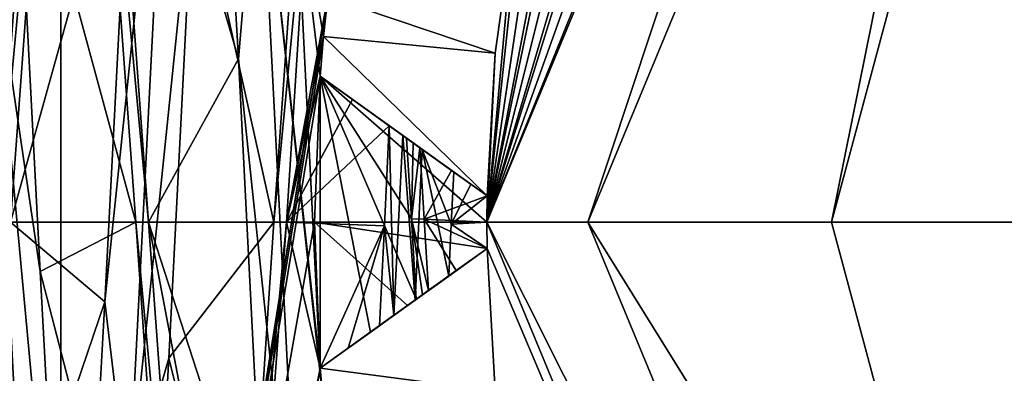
# Model space of a CAD drawing. Header units: millimetres. Extents: x -94 to 205, y -120 to 508.
# Tile 39 of 161: x -6.36 to -3.5, y -0.44 to 0.59. Entities that reach past the tile are written whole.
import ezdxf

# ---------------------------------------------------------------- set-up
doc = ezdxf.new("R2010")
doc.units = ezdxf.units.MM
doc.header["$LTSCALE"] = 65.185185
for name, color, linetype in [('100', 7, 'CONTINUOUS'), ('101', 7, 'CONTINUOUS'), ('24', 7, 'CONTINUOUS'), ('26', 7, 'CONTINUOUS'), ('28', 7, 'CONTINUOUS'), ('313', 7, 'CONTINUOUS'), ('772', 7, 'CONTINUOUS'), ('774', 7, 'CONTINUOUS'), ('775', 7, 'CONTINUOUS'), ('776', 7, 'CONTINUOUS'), ('777', 7, 'CONTINUOUS'), ('849', 7, 'CONTINUOUS'), ('856', 7, 'CONTINUOUS'), ('874', 7, 'CONTINUOUS'), ('894', 7, 'CONTINUOUS'), ('895', 7, 'CONTINUOUS'), ('896', 7, 'CONTINUOUS'), ('897', 7, 'CONTINUOUS'), ('917', 7, 'CONTINUOUS'), ('918', 7, 'CONTINUOUS'), ('920', 7, 'CONTINUOUS'), ('936', 7, 'CONTINUOUS'), ('95', 7, 'CONTINUOUS'), ('963', 7, 'CONTINUOUS'), ('97', 7, 'CONTINUOUS'), ('972', 7, 'CONTINUOUS'), ('979', 7, 'CONTINUOUS'), ('98', 7, 'CONTINUOUS'), ('99', 7, 'CONTINUOUS')]:
    doc.layers.add(name, color=color, linetype=linetype)

msp = doc.modelspace()

# ---------------------------------------------------------------- linework, layer by layer
at = {"layer": '100', "linetype": 'CONTINUOUS'}
for points in [[(-4.9994, 0.0763, 55), (-4.9994, 0.0763, 51.3912), (-5.4837, 0.4234, 55), (-4.9994, 0.0763, 55)], [(-5.4837, 0.4234, 55), (-4.9994, 0.0763, 51.3912), (-5.4837, 0.4234, 51.4458), (-5.4837, 0.4234, 55)], [(-5.4837, 0.4234, 51.4458), (-4.9994, 0.0763, 51.3912), (-5.3524, 0.3293, 51.2576), (-5.4837, 0.4234, 51.4458)], [(-5.3524, 0.3293, 51.2576), (-4.9994, 0.0763, 51.3912), (-5.1023, 0.1501, 51.2328), (-5.3524, 0.3293, 51.2576)], [(-5.2332, 0.2439, 51.0858), (-5.3524, 0.3293, 51.2576), (-5.214, 0.2301, 51.0874), (-5.2332, 0.2439, 51.0858)], [(-5.214, 0.2301, 51.0874), (-5.3524, 0.3293, 51.2576), (-5.1948, 0.2163, 51.0888), (-5.214, 0.2301, 51.0874)], [(-5.1948, 0.2163, 51.0888), (-5.3524, 0.3293, 51.2576), (-5.1023, 0.1501, 51.2328), (-5.1948, 0.2163, 51.0888)]]:
    msp.add_3dface(points, dxfattribs=at)
at = {"layer": '101', "linetype": 'CONTINUOUS'}
for points in [[(-5.4609, 0.6546, 55), (-5.4735, 0.5391, 55), (-5.4609, 0.6546, 51.3361), (-5.4609, 0.6546, 55)], [(-5.4609, 0.6546, 51.3361), (-5.4735, 0.5391, 55), (-5.4735, 0.539, 51.3964), (-5.4609, 0.6546, 51.3361)], [(-5.4735, 0.5391, 55), (-5.4837, 0.4234, 55), (-5.4735, 0.539, 51.3964), (-5.4735, 0.5391, 55)], [(-5.4837, 0.4234, 55), (-5.4837, 0.4234, 51.4458), (-5.4735, 0.539, 51.3964), (-5.4837, 0.4234, 55)]]:
    msp.add_3dface(points, dxfattribs=at)
at = {"layer": '24', "linetype": 'CONTINUOUS'}
for points in [[(-23.5, 0, 71), (23.5, 0, 71), (19.0165, 13.8066, 71), (-23.5, 0, 71)], [(-19.0165, 13.8066, 71), (-23.5, 0, 71), (19.0165, 13.8066, 71), (-19.0165, 13.8066, 71)], [(-19.0165, -13.8066, 71), (23.5, 0, 71), (-23.5, 0, 71), (-19.0165, -13.8066, 71)], [(19.0165, -13.8066, 71), (23.5, 0, 71), (-19.0165, -13.8066, 71), (19.0165, -13.8066, 71)]]:
    msp.add_3dface(points, dxfattribs=at)
at = {"layer": '26', "linetype": 'CONTINUOUS'}
for points in [[(-6.7762, 3.6771, 43), (-6.2361, 4.1667, 43), (-6.7762, -3.6771, 43), (-6.7762, 3.6771, 43)], [(-6.7762, -3.6771, 43), (-6.2361, 4.1667, 43), (-6.2361, -4.1667, 43), (-6.7762, -3.6771, 43)], [(-6.2361, -4.1667, 43), (-6.2361, 4.1667, 43), (-5.3943, 1.073, 43), (-6.2361, -4.1667, 43)], [(-5.4609, 0.6546, 43), (-6.2361, -4.1667, 43), (-5.3943, 1.073, 43), (-5.4609, 0.6546, 43)], [(-5.4735, 0.5391, 43), (-6.2361, -4.1667, 43), (-5.4609, 0.6546, 43), (-5.4735, 0.5391, 43)], [(-5.4837, 0.4234, 43), (-6.2361, -4.1667, 43), (-5.4735, 0.5391, 43), (-5.4837, 0.4234, 43)], [(-5.5, 0, 43), (-6.2361, -4.1667, 43), (-5.4837, 0.4234, 43), (-5.5, 0, 43)], [(-5.4837, -0.4234, 43), (-6.2361, -4.1667, 43), (-5.5, 0, 43), (-5.4837, -0.4234, 43)], [(-5.4735, -0.5391, 43), (-6.2361, -4.1667, 43), (-5.4837, -0.4234, 43), (-5.4735, -0.5391, 43)]]:
    msp.add_3dface(points, dxfattribs=at)
at = {"layer": '28', "linetype": 'CONTINUOUS'}
for points in [[(-3.5355, 3.5355, 68), (-5, 0, 68), (-3.5891, 3.4811, 55), (-3.5355, 3.5355, 68)], [(-3.5891, 3.4811, 55), (-5, 0, 68), (-3.8651, 3.172, 55), (-3.5891, 3.4811, 55)], [(-3.8651, 3.172, 55), (-5, 0, 68), (-4.1145, 2.841, 55), (-3.8651, 3.172, 55)], [(-4.1145, 2.841, 55), (-5, 0, 68), (-4.1993, 2.7141, 55), (-4.1145, 2.841, 55)], [(-4.1993, 2.7141, 55), (-5, 0, 68), (-4.4096, 2.357, 55), (-4.1993, 2.7141, 55)], [(-4.4096, 2.357, 55), (-5, 0, 68), (-4.5896, 1.9837, 55), (-4.4096, 2.357, 55)], [(-4.5896, 1.9837, 55), (-5, 0, 68), (-4.6481, 1.8427, 55), (-4.5896, 1.9837, 55)], [(-4.6481, 1.8427, 55), (-5, 0, 68), (-4.7847, 1.4514, 55), (-4.6481, 1.8427, 55)], [(-4.7847, 1.4514, 55), (-5, 0, 68), (-4.8885, 1.0502, 55), (-4.7847, 1.4514, 55)], [(-4.8885, 1.0502, 55), (-5, 0, 68), (-4.9182, 0.9005, 55), (-4.8885, 1.0502, 55)], [(-4.9182, 0.9005, 55), (-5, 0, 68), (-4.9759, 0.4901, 55), (-4.9182, 0.9005, 55)], [(-4.9759, 0.4901, 55), (-5, 0, 68), (-4.9994, 0.0763, 55), (-4.9759, 0.4901, 55)], [(-4.9994, 0.0763, 55), (-5, 0, 68), (-4.9994, 0.0763, 51.3912), (-4.9994, 0.0763, 55)], [(-4.9994, 0.0763, 51.3912), (-5, 0, 68), (-5, 0.0001, 51.3851), (-4.9994, 0.0763, 51.3912)], [(-5, 0.0001, 51.3851), (-5, 0, 68), (-4.9994, -0.0763, 55), (-5, 0.0001, 51.3851)], [(-4.9994, -0.0763, 51.3784), (-5, 0.0001, 51.3851), (-4.9994, -0.0763, 55), (-4.9994, -0.0763, 51.3784)], [(-5, 0, 68), (-3.5355, -3.5355, 68), (-4.9994, -0.0763, 55), (-5, 0, 68)], [(-4.9994, -0.0763, 55), (-3.5355, -3.5355, 68), (-4.9759, -0.4901, 55), (-4.9994, -0.0763, 55)]]:
    msp.add_3dface(points, dxfattribs=at)
at = {"layer": '313', "linetype": 'CONTINUOUS'}
for points in [[(-5, 0, 68), (-3.5355, 3.5355, 68), (-4.7071, 0, 68.7071), (-5, 0, 68)], [(-3.5355, 3.5355, 68), (-3.3284, 3.3284, 68.7071), (-4.7071, 0, 68.7071), (-3.5355, 3.5355, 68)], [(-4.7071, 0, 68.7071), (-3.3284, 3.3284, 68.7071), (-4, 0, 69), (-4.7071, 0, 68.7071)], [(-4, 0, 69), (-3.3284, 3.3284, 68.7071), (-3.4629, 2.002, 69), (-4, 0, 69)], [(-3.5355, -3.5355, 68), (-5, 0, 68), (-3.3284, -3.3284, 68.7071), (-3.5355, -3.5355, 68)], [(-5, 0, 68), (-4.7071, 0, 68.7071), (-3.3284, -3.3284, 68.7071), (-5, 0, 68)], [(-3.3284, -3.3284, 68.7071), (-4.7071, 0, 68.7071), (-3.4629, -2.002, 69), (-3.3284, -3.3284, 68.7071)], [(-3.4629, -2.002, 69), (-4.7071, 0, 68.7071), (-4, 0, 69), (-3.4629, -2.002, 69)]]:
    msp.add_3dface(points, dxfattribs=at)
at = {"layer": '772', "linetype": 'CONTINUOUS'}
for points in [[(-6.2959, -0.1428, 51.5428), (-6.4419, 0.8427, 51.4596), (-6.3713, 1.3008, 51.1895), (-6.2959, -0.1428, 51.5428)], [(-6.4419, 0.8427, 51.4596), (-6.3042, -1.7746, 50.9002), (-6.4898, -0.1428, 51.5428), (-6.4419, 0.8427, 51.4596)], [(-6.3042, -1.7746, 50.9002), (-6.4419, 0.8427, 51.4596), (-6.2205, -1.5378, 51.0301), (-6.3042, -1.7746, 50.9002)], [(-6.2205, -1.5378, 51.0301), (-6.4419, 0.8427, 51.4596), (-6.2959, -0.1428, 51.5428), (-6.2205, -1.5378, 51.0301)], [(-6.4898, -0.1428, 51.5428), (-6.3042, -1.7746, 50.9002), (-6.4145, -1.5378, 51.0301), (-6.4898, -0.1428, 51.5428)]]:
    msp.add_3dface(points, dxfattribs=at)
at = {"layer": '774', "linetype": 'CONTINUOUS'}
for points in [[(-6.285, 1.8186, 47.9499), (-6.6729, 0.5976, 46.5243), (-6.4184, 0, 46.9), (-6.285, 1.8186, 47.9499)], [(-6.0184, 0, 51.1), (-6.3713, 1.3008, 51.1895), (-6.1517, 1.8186, 50.0501), (-6.0184, 0, 51.1)], [(-6.2959, -0.1428, 51.5428), (-6.3713, 1.3008, 51.1895), (-6.0184, 0, 51.1), (-6.2959, -0.1428, 51.5428)], [(-5.9017, -1.666, 50.2784), (-6.2959, -0.1428, 51.5428), (-6.0184, 0, 51.1), (-5.9017, -1.666, 50.2784)], [(-6.2205, -1.5378, 51.0301), (-6.2959, -0.1428, 51.5428), (-5.9017, -1.666, 50.2784), (-6.2205, -1.5378, 51.0301)]]:
    msp.add_3dface(points, dxfattribs=at)
at = {"layer": '775', "linetype": 'CONTINUOUS'}
for points in [[(-5.7984, 1.8203, 50.7812), (-5.6602, 1.187, 51.3132), (-5.7208, 0.474, 51.5023), (-5.7984, 1.8203, 50.7812)], [(-6.04, -0.8052, 46.5278), (-5.9134, 1.6333, 46.9771), (-6.1086, -0.2312, 46.4637), (-6.04, -0.8052, 46.5278)], [(-6.1086, -0.2312, 46.4637), (-5.9134, 1.6333, 46.9771), (-6.031, 1.2614, 46.7875), (-6.1086, -0.2312, 46.4637)], [(-6.04, -0.8052, 46.5278), (-5.8494, 1.0415, 46.6759), (-5.9134, 1.6333, 46.9771), (-6.04, -0.8052, 46.5278)], [(-5.6602, 1.187, 51.3132), (-5.5337, -1.2919, 51.2563), (-5.7208, 0.474, 51.5023), (-5.6602, 1.187, 51.3132)], [(-5.4813, -0.453, 51.5078), (-5.4787, -0.4839, 51.5004), (-5.6602, 1.187, 51.3132), (-5.4813, -0.453, 51.5078)], [(-5.6602, 1.187, 51.3132), (-5.4787, -0.4839, 51.5004), (-5.5337, -1.2919, 51.2563), (-5.6602, 1.187, 51.3132)], [(-5.4837, -0.4234, 51.5144), (-5.4813, -0.453, 51.5078), (-5.6602, 1.187, 51.3132), (-5.4837, -0.4234, 51.5144)], [(-5.5557, 1.0232, 51.3322), (-5.4837, -0.4234, 51.5144), (-5.6602, 1.187, 51.3132), (-5.5557, 1.0232, 51.3322)], [(-5.9228, -0.3944, 46.4839), (-5.8494, 1.0415, 46.6759), (-6.04, -0.8052, 46.5278), (-5.9228, -0.3944, 46.4839)], [(-5.7208, 0.474, 51.5023), (-5.5337, -1.2919, 51.2563), (-5.6433, -1.0427, 51.3235), (-5.7208, 0.474, 51.5023)], [(-6.1861, -1.6406, 47.052), (-6.04, -0.8052, 46.5278), (-6.1086, -0.2312, 46.4637), (-6.1861, -1.6406, 47.052)], [(-5.9962, -1.7026, 47.106), (-5.9228, -0.3944, 46.4839), (-6.04, -0.8052, 46.5278), (-5.9962, -1.7026, 47.106)]]:
    msp.add_3dface(points, dxfattribs=at)
at = {"layer": '776', "linetype": 'CONTINUOUS'}
for points in [[(-6.3816, 0, 46.9), (-6.031, 1.2614, 46.7875), (-6.2483, 1.8186, 47.9499), (-6.3816, 0, 46.9)], [(-5.7984, 1.8203, 50.7812), (-5.7208, 0.474, 51.5023), (-6.115, 1.8186, 50.0501), (-5.7984, 1.8203, 50.7812)], [(-6.115, 1.8186, 50.0501), (-5.7208, 0.474, 51.5023), (-5.9816, 0, 51.1), (-6.115, 1.8186, 50.0501)], [(-6.1086, -0.2312, 46.4637), (-6.031, 1.2614, 46.7875), (-6.3816, 0, 46.9), (-6.1086, -0.2312, 46.4637)], [(-5.5075, 1.1554, 47.2464), (-5.5816, 0, 46.9), (-5.4609, 0.6546, 46.8683), (-5.5075, 1.1554, 47.2464)], [(-5.4609, 0.6546, 46.8683), (-5.5816, 0, 46.9), (-5.4735, 0.5396, 46.8458), (-5.4609, 0.6546, 46.8683)], [(-5.4735, 0.5396, 46.8458), (-5.5816, 0, 46.9), (-5.4837, 0.4234, 46.8255), (-5.4735, 0.5396, 46.8458)], [(-5.7208, 0.474, 51.5023), (-5.6433, -1.0427, 51.3235), (-5.9816, 0, 51.1), (-5.7208, 0.474, 51.5023)], [(-5.4837, 0.4234, 46.8255), (-5.5816, 0, 46.9), (-5.3897, 0.356, 46.6558), (-5.4837, 0.4234, 46.8255)], [(-5.3897, 0.356, 46.6558), (-5.5816, 0, 46.9), (-5.283, 0.2795, 46.4686), (-5.3897, 0.356, 46.6558)], [(-5.283, 0.2795, 46.4686), (-5.5816, 0, 46.9), (-5.2975, -0.0105, 46.4532), (-5.283, 0.2795, 46.4686)], [(-6.465, -1.2784, 47.334), (-6.1086, -0.2312, 46.4637), (-6.3816, 0, 46.9), (-6.465, -1.2784, 47.334)], [(-5.6433, -1.0427, 51.3235), (-5.5657, -2.1845, 50.3092), (-5.9816, 0, 51.1), (-5.6433, -1.0427, 51.3235)], [(-5.9816, 0, 51.1), (-5.5657, -2.1845, 50.3092), (-5.8483, -1.8186, 50.0501), (-5.9816, 0, 51.1)], [(-5.5816, 0, 46.9), (-5.715, -1.8186, 47.9499), (-5.4837, -0.4234, 46.7486), (-5.5816, 0, 46.9)], [(-5.2975, -0.0105, 46.4532), (-5.5816, 0, 46.9), (-5.4837, -0.4234, 46.7486), (-5.2975, -0.0105, 46.4532)], [(-5.402, -0.3649, 46.6155), (-5.2975, -0.0105, 46.4532), (-5.4837, -0.4234, 46.7486), (-5.402, -0.3649, 46.6155)], [(-5.312, -0.3004, 46.471), (-5.2975, -0.0105, 46.4532), (-5.402, -0.3649, 46.6155), (-5.312, -0.3004, 46.471)], [(-6.1861, -1.6406, 47.052), (-6.1086, -0.2312, 46.4637), (-6.465, -1.2784, 47.334), (-6.1861, -1.6406, 47.052)], [(-5.4837, -0.4234, 46.7486), (-5.715, -1.8186, 47.9499), (-5.4734, -0.5402, 46.747), (-5.4837, -0.4234, 46.7486)]]:
    msp.add_3dface(points, dxfattribs=at)
at = {"layer": '777', "linetype": 'CONTINUOUS'}
for points in [[(-5.5004, 1.6791, 47.7388), (-5.8494, 1.0415, 46.6759), (-5.6184, 0, 46.9), (-5.5004, 1.6791, 47.7388)], [(-5.8494, 1.0415, 46.6759), (-5.9228, -0.3944, 46.4839), (-5.6184, 0, 46.9), (-5.8494, 1.0415, 46.6759)], [(-5.4837, 0.4234, 51.4458), (-5.4837, -0.4234, 51.5144), (-5.5557, 1.0232, 51.3322), (-5.4837, 0.4234, 51.4458)], [(-5.4735, 0.539, 51.3964), (-5.4837, 0.4234, 51.4458), (-5.5557, 1.0232, 51.3322), (-5.4735, 0.539, 51.3964)], [(-5.4609, 0.6546, 51.3361), (-5.4735, 0.539, 51.3964), (-5.5557, 1.0232, 51.3322), (-5.4609, 0.6546, 51.3361)], [(-5.3373, -0.3185, 51.2923), (-5.4837, -0.4234, 51.5144), (-5.4837, 0.4234, 51.4458), (-5.3373, -0.3185, 51.2923)], [(-5.2048, -0.2235, 51.0881), (-5.3373, -0.3185, 51.2923), (-5.4837, 0.4234, 51.4458), (-5.2048, -0.2235, 51.0881)], [(-5.2048, -0.2235, 51.0881), (-5.4837, 0.4234, 51.4458), (-5.219, 0.0102, 51.1), (-5.2048, -0.2235, 51.0881)], [(-5.4837, 0.4234, 51.4458), (-5.3524, 0.3293, 51.2576), (-5.2332, 0.2439, 51.0858), (-5.4837, 0.4234, 51.4458)], [(-5.4837, 0.4234, 51.4458), (-5.2332, 0.2439, 51.0858), (-5.219, 0.0102, 51.1), (-5.4837, 0.4234, 51.4458)], [(-5.6184, 0, 46.9), (-5.9228, -0.3944, 46.4839), (-5.7017, -1.2784, 47.334), (-5.6184, 0, 46.9)], [(-5.9228, -0.3944, 46.4839), (-5.9962, -1.7026, 47.106), (-5.7017, -1.2784, 47.334), (-5.9228, -0.3944, 46.4839)]]:
    msp.add_3dface(points, dxfattribs=at)
at = {"layer": '849', "linetype": 'CONTINUOUS'}
msp.add_3dface([(-3.4629, -2.002, 69), (-4, 0, 69), (-3.4629, 2.002, 69), (-3.4629, -2.002, 69)], dxfattribs=at)
at = {"layer": '856', "linetype": 'CONTINUOUS'}
for points in [[(-4.9994, 0.0763, 43.5), (-4.9994, 0.0763, 46.6107), (-5, 0, 46.6149), (-4.9994, 0.0763, 43.5)], [(-5, 0, 43.5), (-4.9994, 0.0763, 43.5), (-5, 0, 46.6149), (-5, 0, 43.5)], [(-4.9994, -0.0763, 43.5), (-5, 0, 43.5), (-4.9994, -0.0763, 46.6235), (-4.9994, -0.0763, 43.5)], [(-4.9994, -0.0763, 46.6235), (-5, 0, 43.5), (-5, 0, 46.6149), (-4.9994, -0.0763, 46.6235)]]:
    msp.add_3dface(points, dxfattribs=at)
at = {"layer": '874', "linetype": 'CONTINUOUS'}
for points in [[(-5.5, 0, 43), (-5.4837, 0.4234, 43), (-5, 0, 43.5), (-5.5, 0, 43)], [(-5.4837, 0.4234, 43), (-4.9994, 0.0763, 43.5), (-5, 0, 43.5), (-5.4837, 0.4234, 43)], [(-4.9994, 0.0763, 43.5), (-5.4837, 0.4234, 43), (-5.2303, 0.2418, 43.2642), (-4.9994, 0.0763, 43.5)], [(-5.4837, -0.4234, 43), (-5.5, 0, 43), (-5.2302, -0.2417, 43.2642), (-5.4837, -0.4234, 43)], [(-5.5, 0, 43), (-5, 0, 43.5), (-4.9994, -0.0763, 43.5), (-5.5, 0, 43)], [(-5.5, 0, 43), (-4.9994, -0.0763, 43.5), (-5.2302, -0.2417, 43.2642), (-5.5, 0, 43)]]:
    msp.add_3dface(points, dxfattribs=at)
at = {"layer": '894', "linetype": 'CONTINUOUS'}
for points in [[(-5.4735, -0.5391, 43), (-5.4837, -0.4234, 43), (-5.4734, -0.5402, 46.747), (-5.4735, -0.5391, 43)], [(-5.4837, -0.4234, 43), (-5.4837, -0.4234, 46.7486), (-5.4734, -0.5402, 46.747), (-5.4837, -0.4234, 43)]]:
    msp.add_3dface(points, dxfattribs=at)
at = {"layer": '895', "linetype": 'CONTINUOUS'}
for points in [[(-5.2302, -0.2417, 43.2642), (-4.9994, -0.0763, 43.5), (-5.2085, -0.2262, 46.4099), (-5.2302, -0.2417, 43.2642)], [(-4.9994, -0.0763, 43.5), (-5.1108, -0.1562, 46.458), (-5.2085, -0.2262, 46.4099), (-4.9994, -0.0763, 43.5)], [(-5.1108, -0.1562, 46.458), (-4.9994, -0.0763, 43.5), (-5.0538, -0.1153, 46.5426), (-5.1108, -0.1562, 46.458)], [(-4.9994, -0.0763, 43.5), (-4.9994, -0.0763, 46.6235), (-5.0538, -0.1153, 46.5426), (-4.9994, -0.0763, 43.5)], [(-5.4837, -0.4234, 43), (-5.2302, -0.2417, 43.2642), (-5.2085, -0.2262, 46.4099), (-5.4837, -0.4234, 43)], [(-5.2697, -0.27, 46.4293), (-5.4837, -0.4234, 43), (-5.2085, -0.2262, 46.4099), (-5.2697, -0.27, 46.4293)], [(-5.312, -0.3004, 46.471), (-5.4837, -0.4234, 43), (-5.2697, -0.27, 46.4293), (-5.312, -0.3004, 46.471)], [(-5.4837, -0.4234, 43), (-5.312, -0.3004, 46.471), (-5.402, -0.3649, 46.6155), (-5.4837, -0.4234, 43)], [(-5.4837, -0.4234, 43), (-5.402, -0.3649, 46.6155), (-5.4837, -0.4234, 46.7486), (-5.4837, -0.4234, 43)]]:
    msp.add_3dface(points, dxfattribs=at)
at = {"layer": '896', "linetype": 'CONTINUOUS'}
for points in [[(-5.4837, 0.4234, 43), (-5.4837, 0.4234, 46.8255), (-5.2303, 0.2418, 43.2642), (-5.4837, 0.4234, 43)], [(-5.4837, 0.4234, 46.8255), (-5.3897, 0.356, 46.6558), (-4.9994, 0.0763, 43.5), (-5.4837, 0.4234, 46.8255)], [(-5.4837, 0.4234, 46.8255), (-4.9994, 0.0763, 43.5), (-5.2303, 0.2418, 43.2642), (-5.4837, 0.4234, 46.8255)], [(-5.3897, 0.356, 46.6558), (-5.283, 0.2795, 46.4686), (-4.9994, 0.0763, 43.5), (-5.3897, 0.356, 46.6558)], [(-4.9994, 0.0763, 43.5), (-5.283, 0.2795, 46.4686), (-5.2437, 0.2514, 46.4273), (-4.9994, 0.0763, 43.5)], [(-5.1878, 0.2113, 46.4086), (-4.9994, 0.0763, 43.5), (-5.2437, 0.2514, 46.4273), (-5.1878, 0.2113, 46.4086)], [(-5.0957, 0.1454, 46.4574), (-4.9994, 0.0763, 43.5), (-5.1878, 0.2113, 46.4086), (-5.0957, 0.1454, 46.4574)], [(-5.0465, 0.1101, 46.5354), (-4.9994, 0.0763, 43.5), (-5.0957, 0.1454, 46.4574), (-5.0465, 0.1101, 46.5354)], [(-4.9994, 0.0763, 46.6107), (-4.9994, 0.0763, 43.5), (-5.0465, 0.1101, 46.5354), (-4.9994, 0.0763, 46.6107)]]:
    msp.add_3dface(points, dxfattribs=at)
at = {"layer": '897', "linetype": 'CONTINUOUS'}
for points in [[(-5.4735, 0.5391, 43), (-5.4609, 0.6546, 43), (-5.4735, 0.5396, 46.8458), (-5.4735, 0.5391, 43)], [(-5.4609, 0.6546, 43), (-5.4609, 0.6546, 46.8683), (-5.4735, 0.5396, 46.8458), (-5.4609, 0.6546, 43)], [(-5.4735, 0.5391, 43), (-5.4735, 0.5396, 46.8458), (-5.4837, 0.4234, 46.8255), (-5.4735, 0.5391, 43)], [(-5.4837, 0.4234, 43), (-5.4735, 0.5391, 43), (-5.4837, 0.4234, 46.8255), (-5.4837, 0.4234, 43)]]:
    msp.add_3dface(points, dxfattribs=at)
at = {"layer": '917', "linetype": 'CONTINUOUS'}
for points in [[(-6.285, 1.8186, 47.9499), (-6.4184, 0, 46.9), (-6.2483, 1.8186, 47.9499), (-6.285, 1.8186, 47.9499)], [(-6.4184, 0, 46.9), (-6.3816, 0, 46.9), (-6.2483, 1.8186, 47.9499), (-6.4184, 0, 46.9)], [(-6.0184, 0, 51.1), (-6.1517, 1.8186, 50.0501), (-5.9816, 0, 51.1), (-6.0184, 0, 51.1)], [(-6.1517, 1.8186, 50.0501), (-6.115, 1.8186, 50.0501), (-5.9816, 0, 51.1), (-6.1517, 1.8186, 50.0501)]]:
    msp.add_3dface(points, dxfattribs=at)
at = {"layer": '918', "linetype": 'CONTINUOUS'}
for points in [[(-5.5075, 1.1554, 47.2464), (-5.5004, 1.6791, 47.7388), (-5.6184, 0, 46.9), (-5.5075, 1.1554, 47.2464)], [(-5.5816, 0, 46.9), (-5.5075, 1.1554, 47.2464), (-5.6184, 0, 46.9), (-5.5816, 0, 46.9)]]:
    msp.add_3dface(points, dxfattribs=at)
at = {"layer": '920', "linetype": 'CONTINUOUS'}
for points in [[(-5.2332, 0.2439, 51.0858), (-5.214, 0.2301, 51.0874), (-5.219, 0.0102, 51.1), (-5.2332, 0.2439, 51.0858)], [(-5.214, 0.2301, 51.0874), (-5.1948, 0.2163, 51.0888), (-5.219, 0.0102, 51.1), (-5.214, 0.2301, 51.0874)], [(-5.219, 0.0102, 51.1), (-5.1948, 0.2163, 51.0888), (-5.1822, 0.0091, 51.1), (-5.219, 0.0102, 51.1)], [(-5.1696, -0.1983, 51.0906), (-5.1872, -0.2109, 51.0894), (-5.219, 0.0102, 51.1), (-5.1696, -0.1983, 51.0906)], [(-5.1696, -0.1983, 51.0906), (-5.219, 0.0102, 51.1), (-5.1822, 0.0091, 51.1), (-5.1696, -0.1983, 51.0906)], [(-5.1872, -0.2109, 51.0894), (-5.2048, -0.2235, 51.0881), (-5.219, 0.0102, 51.1), (-5.1872, -0.2109, 51.0894)]]:
    msp.add_3dface(points, dxfattribs=at)
at = {"layer": '936', "linetype": 'CONTINUOUS'}
for points in [[(-5.9017, -1.666, 50.2784), (-6.0184, 0, 51.1), (-5.8483, -1.8186, 50.0501), (-5.9017, -1.666, 50.2784)], [(-6.0184, 0, 51.1), (-5.9816, 0, 51.1), (-5.8483, -1.8186, 50.0501), (-6.0184, 0, 51.1)], [(-5.715, -1.8186, 47.9499), (-5.5816, 0, 46.9), (-5.7017, -1.2784, 47.334), (-5.715, -1.8186, 47.9499)], [(-5.5816, 0, 46.9), (-5.6184, 0, 46.9), (-5.7017, -1.2784, 47.334), (-5.5816, 0, 46.9)]]:
    msp.add_3dface(points, dxfattribs=at)
at = {"layer": '95', "linetype": 'CONTINUOUS'}
for points in [[(-4.9994, -0.0763, 55), (-4.9759, -0.4901, 55), (-5.4837, -0.4234, 55), (-4.9994, -0.0763, 55)], [(-5.4837, -0.4234, 55), (-4.9759, -0.4901, 55), (-5.4735, -0.5391, 55), (-5.4837, -0.4234, 55)]]:
    msp.add_3dface(points, dxfattribs=at)
at = {"layer": '963', "linetype": 'CONTINUOUS'}
for points in [[(-5.283, 0.2795, 46.4686), (-5.2975, -0.0105, 46.4532), (-5.2697, -0.27, 46.4293), (-5.283, 0.2795, 46.4686)], [(-5.283, 0.2795, 46.4686), (-5.2697, -0.27, 46.4293), (-5.2437, 0.2514, 46.4273), (-5.283, 0.2795, 46.4686)], [(-5.2697, -0.27, 46.4293), (-5.2085, -0.2262, 46.4099), (-5.2437, 0.2514, 46.4273), (-5.2697, -0.27, 46.4293)], [(-5.2085, -0.2262, 46.4099), (-5.1878, 0.2113, 46.4086), (-5.2437, 0.2514, 46.4273), (-5.2085, -0.2262, 46.4099)], [(-5.2085, -0.2262, 46.4099), (-5.1108, -0.1562, 46.458), (-5.1878, 0.2113, 46.4086), (-5.2085, -0.2262, 46.4099)], [(-5.1878, 0.2113, 46.4086), (-5.1108, -0.1562, 46.458), (-5.1033, -0.0054, 46.4532), (-5.1878, 0.2113, 46.4086)], [(-5.0957, 0.1454, 46.4574), (-5.1878, 0.2113, 46.4086), (-5.1033, -0.0054, 46.4532), (-5.0957, 0.1454, 46.4574)], [(-5.2975, -0.0105, 46.4532), (-5.312, -0.3004, 46.471), (-5.2697, -0.27, 46.4293), (-5.2975, -0.0105, 46.4532)]]:
    msp.add_3dface(points, dxfattribs=at)
at = {"layer": '97', "linetype": 'CONTINUOUS'}
for points in [[(-5.4837, -0.4234, 55), (-5.4735, -0.5391, 55), (-5.4837, -0.4234, 53.2538), (-5.4837, -0.4234, 55)], [(-5.4837, -0.4234, 53.2538), (-5.4735, -0.5391, 55), (-5.4837, -0.4234, 51.5144), (-5.4837, -0.4234, 53.2538)], [(-5.4837, -0.4234, 51.5144), (-5.4735, -0.5391, 55), (-5.4813, -0.453, 51.5078), (-5.4837, -0.4234, 51.5144)]]:
    msp.add_3dface(points, dxfattribs=at)
at = {"layer": '972', "linetype": 'CONTINUOUS'}
for points in [[(-5.1948, 0.2163, 51.0888), (-5.1023, 0.1501, 51.2328), (-5.1822, 0.0091, 51.1), (-5.1948, 0.2163, 51.0888)], [(-5.1023, 0.1501, 51.2328), (-4.9994, 0.0763, 51.3912), (-5.1822, 0.0091, 51.1), (-5.1023, 0.1501, 51.2328)], [(-4.9994, 0.0763, 51.3912), (-5, 0.0001, 51.3851), (-5.1822, 0.0091, 51.1), (-4.9994, 0.0763, 51.3912)], [(-5, 0.0001, 51.3851), (-4.9994, -0.0763, 51.3784), (-5.1822, 0.0091, 51.1), (-5, 0.0001, 51.3851)], [(-4.9994, -0.0763, 51.3784), (-5.0887, -0.1403, 51.2288), (-5.1822, 0.0091, 51.1), (-4.9994, -0.0763, 51.3784)], [(-5.0887, -0.1403, 51.2288), (-5.1696, -0.1983, 51.0906), (-5.1822, 0.0091, 51.1), (-5.0887, -0.1403, 51.2288)]]:
    msp.add_3dface(points, dxfattribs=at)
at = {"layer": '979', "linetype": 'CONTINUOUS'}
for points in [[(-5.0465, 0.1101, 46.5354), (-5.0957, 0.1454, 46.4574), (-5.1033, -0.0054, 46.4532), (-5.0465, 0.1101, 46.5354)], [(-4.9994, 0.0763, 46.6107), (-5.0465, 0.1101, 46.5354), (-5.1033, -0.0054, 46.4532), (-4.9994, 0.0763, 46.6107)], [(-5, 0, 46.6149), (-4.9994, 0.0763, 46.6107), (-5.1033, -0.0054, 46.4532), (-5, 0, 46.6149)], [(-5.1108, -0.1562, 46.458), (-4.9994, -0.0763, 46.6235), (-5.1033, -0.0054, 46.4532), (-5.1108, -0.1562, 46.458)], [(-4.9994, -0.0763, 46.6235), (-5, 0, 46.6149), (-5.1033, -0.0054, 46.4532), (-4.9994, -0.0763, 46.6235)], [(-4.9994, -0.0763, 46.6235), (-5.1108, -0.1562, 46.458), (-5.0538, -0.1153, 46.5426), (-4.9994, -0.0763, 46.6235)]]:
    msp.add_3dface(points, dxfattribs=at)
at = {"layer": '98', "linetype": 'CONTINUOUS'}
for points in [[(-4.9994, -0.0763, 51.3784), (-4.9994, -0.0763, 55), (-5.4837, -0.4234, 51.5144), (-4.9994, -0.0763, 51.3784)], [(-4.9994, -0.0763, 51.3784), (-5.4837, -0.4234, 51.5144), (-5.3373, -0.3185, 51.2923), (-4.9994, -0.0763, 51.3784)], [(-4.9994, -0.0763, 55), (-5.4837, -0.4234, 55), (-5.4837, -0.4234, 53.2538), (-4.9994, -0.0763, 55)], [(-4.9994, -0.0763, 55), (-5.4837, -0.4234, 53.2538), (-5.4837, -0.4234, 51.5144), (-4.9994, -0.0763, 55)], [(-4.9994, -0.0763, 51.3784), (-5.3373, -0.3185, 51.2923), (-5.0887, -0.1403, 51.2288), (-4.9994, -0.0763, 51.3784)], [(-5.3373, -0.3185, 51.2923), (-5.2048, -0.2235, 51.0881), (-5.0887, -0.1403, 51.2288), (-5.3373, -0.3185, 51.2923)], [(-5.2048, -0.2235, 51.0881), (-5.1872, -0.2109, 51.0894), (-5.0887, -0.1403, 51.2288), (-5.2048, -0.2235, 51.0881)], [(-5.1872, -0.2109, 51.0894), (-5.1696, -0.1983, 51.0906), (-5.0887, -0.1403, 51.2288), (-5.1872, -0.2109, 51.0894)]]:
    msp.add_3dface(points, dxfattribs=at)
at = {"layer": '99', "linetype": 'CONTINUOUS'}
for points in [[(-4.9182, 0.9005, 55), (-4.9759, 0.4901, 55), (-5.4609, 0.6546, 55), (-4.9182, 0.9005, 55)], [(-5.4609, 0.6546, 55), (-4.9759, 0.4901, 55), (-5.4735, 0.5391, 55), (-5.4609, 0.6546, 55)], [(-5.4735, 0.5391, 55), (-4.9994, 0.0763, 55), (-5.4837, 0.4234, 55), (-5.4735, 0.5391, 55)], [(-4.9759, 0.4901, 55), (-4.9994, 0.0763, 55), (-5.4735, 0.5391, 55), (-4.9759, 0.4901, 55)]]:
    msp.add_3dface(points, dxfattribs=at)

doc.saveas('drawing.dxf')
